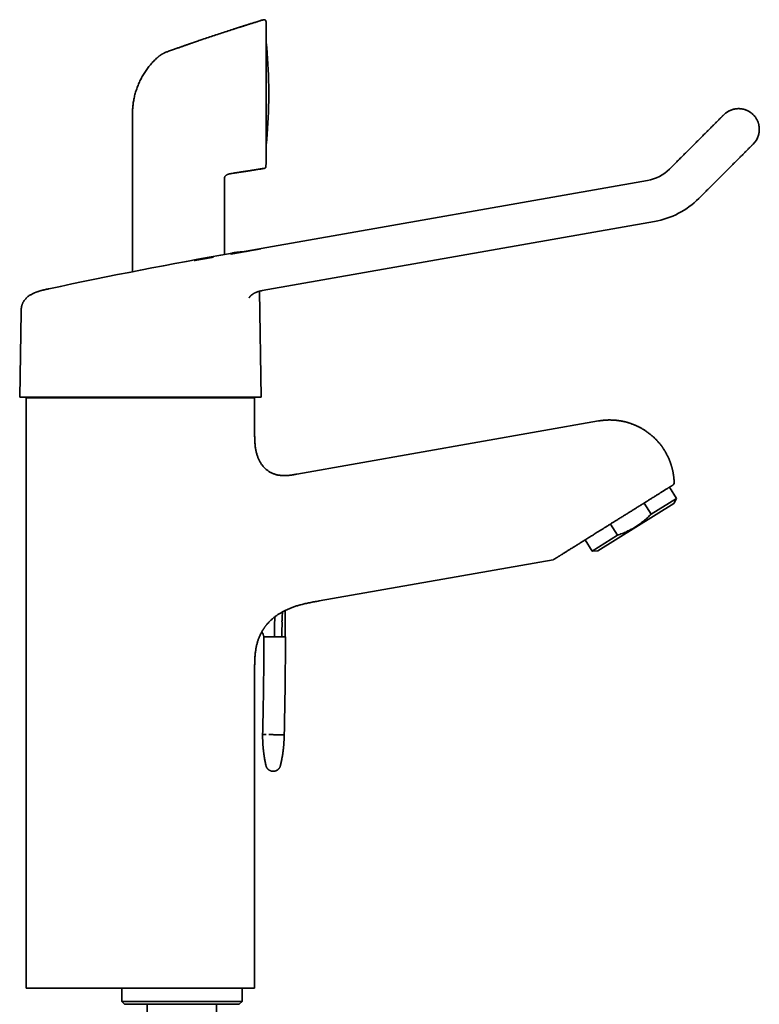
# Model space of a CAD drawing. Header units: millimetres. Extents: x 8 to 747, y 12 to 1054.
# Tile 26 of 26: x 568 to 746, y 817 to 1054. Entities that reach past the tile are written whole.
import ezdxf

# ---------------------------------------------------------------- set-up
doc = ezdxf.new("R2010")
doc.units = ezdxf.units.MM

msp = doc.modelspace()

# ---------------------------------------------------------------- linework, layer by layer
at = {"color": 7, "linetype": 'Continuous', "lineweight": 35}
for p, q in [((627.3, 1052.99), (627.23, 1053.62)), ((627.3, 1052.98), (627.23, 1053.61)), ((627.3, 1052.96), (627.3, 1052.97)), ((627.3, 1019.56), (627.3, 1052.96)), ((627.88, 1034.49), (627.88, 1038.02)), ((595.07, 1031.44), (595.07, 1018.78)), ((595.07, 1018.78), (595.07, 993.37)), ((626.79, 1018.24), (626.79, 1018.25)), ((627.21, 1018.67), (627.22, 1018.78)), ((627.22, 1018.78), (627.3, 1019.54)), ((627.22, 1018.78), (627.3, 1019.53)), ((627.3, 1019.55), (627.3, 1019.56)), ((617.19, 997.51), (617.19, 1015.59)), ((617.2, 1015.88), (617.21, 1015.93)), ((617.22, 1015.99), (617.23, 1016.05)), ((619.06, 1017.04), (619.11, 1017.05)), ((619.06, 1017.04), (619.11, 1017.05)), ((719.11, 1015.31), (626.08, 998.91)), ((626.29, 988.79), (720.84, 1005.46)), ((613, 996.6), (612.57, 996.52)), ((614.6, 996.88), (614.27, 996.83)), ((619.3, 997.89), (619.11, 997.85)), ((570.93, 988.01), (570.89, 987.99)), ((626.09, 963.15), (625.65, 988.65)), ((568.25, 983.63), (567.89, 963.15)), ((569.73, 963.15), (569.49, 963.01)), ((569.49, 963.01), (569.49, 820.8)), ((624.49, 963.01), (569.49, 963.01)), ((624.49, 963.01), (624.25, 963.15)), ((624.49, 954.71), (624.49, 963.01)), ((707.35, 957.4), (634.67, 944.59)), ((726.12, 938.76), (724.43, 941.46)), ((725.44, 937.49), (707.2, 926.09)), ((718.32, 937.64), (720.01, 934.94)), ((726.12, 938.76), (720.01, 934.94)), ((725.44, 937.49), (726.12, 938.76)), ((710.19, 932.56), (711.87, 929.86)), ((711.74, 933.53), (711.75, 933.53)), ((711.87, 929.86), (705.76, 926.04)), ((704.08, 928.74), (705.76, 926.04)), ((705.76, 926.04), (707.2, 926.09)), ((640.06, 914.06), (696.42, 923.99)), ((640.06, 914.06), (640.06, 914.06)), ((629.32, 909.9), (629.3, 908.4)), ((629.28, 905.42), (629.3, 908.15)), ((629.3, 908.4), (629.3, 908.15)), ((626.68, 905.44), (627.53, 905.43)), ((631.02, 905.4), (631.88, 905.39)), ((624.49, 820.8), (624.49, 897.46)), ((624.49, 897.46), (624.49, 897.46)), ((569.49, 820.8), (624.49, 820.8)), ((592.46, 820.8), (592.46, 817.58)), ((621.46, 817.58), (621.46, 820.8)), ((592.46, 817.58), (593.16, 816.88)), ((592.46, 817.58), (621.46, 817.58)), ((620.76, 816.88), (593.16, 816.88)), ((598.61, 816.88), (598.61, 814.88)), ((615.31, 814.88), (615.31, 816.88)), ((620.76, 816.88), (621.46, 817.58))]:
    msp.add_line(p, q, dxfattribs=at)
at = {"color": 7, "linetype": 'Continuous', "lineweight": 35, "flags": 128}
for points in [[(737.52, 1031.17), (737.52, 1031.17), (737.52, 1031.16), (737.51, 1031.15), (737.49, 1031.14), (737.48, 1031.12), (737.46, 1031.1), (737.44, 1031.08), (737.41, 1031.05), (737.38, 1031.02), (737.34, 1030.99), (737.31, 1030.95), (737.27, 1030.91), (737.22, 1030.87), (737.17, 1030.82), (737.12, 1030.77), (737.07, 1030.71), (737.01, 1030.66), (736.95, 1030.59), (736.88, 1030.53), (736.81, 1030.46), (736.74, 1030.39), (736.67, 1030.31), (736.59, 1030.23), (736.51, 1030.15), (736.42, 1030.07), (736.33, 1029.98), (736.24, 1029.89), (736.15, 1029.79), (736.05, 1029.69), (735.95, 1029.59), (735.84, 1029.49), (735.73, 1029.38), (735.62, 1029.27), (735.51, 1029.16), (735.39, 1029.04), (735.27, 1028.92), (735.15, 1028.8), (735.02, 1028.67), (734.9, 1028.54), (734.76, 1028.41), (734.63, 1028.28), (734.49, 1028.14), (734.35, 1028), (734.21, 1027.86), (734.07, 1027.71), (733.92, 1027.56), (733.77, 1027.41), (733.61, 1027.26), (733.46, 1027.1), (733.3, 1026.95), (733.14, 1026.79), (732.98, 1026.62), (732.81, 1026.46), (732.65, 1026.29), (732.48, 1026.12), (732.3, 1025.95), (732.13, 1025.78), (731.95, 1025.6), (731.78, 1025.42), (731.6, 1025.24), (731.41, 1025.06), (731.23, 1024.88), (731.04, 1024.69), (730.86, 1024.5), (730.67, 1024.31), (730.48, 1024.12), (730.28, 1023.93), (730.09, 1023.74), (729.89, 1023.54), (729.7, 1023.34), (729.5, 1023.14), (729.3, 1022.94), (729.1, 1022.74), (728.89, 1022.54), (728.69, 1022.33), (728.48, 1022.13), (728.28, 1021.92), (728.07, 1021.72), (727.86, 1021.51), (727.65, 1021.3), (727.44, 1021.09), (727.23, 1020.88), (727.02, 1020.67), (726.81, 1020.45), (726.59, 1020.24), (726.38, 1020.03), (726.17, 1019.81), (725.95, 1019.6), (725.74, 1019.38), (725.52, 1019.17), (725.31, 1018.95), (725.09, 1018.74), (724.87, 1018.52), (724.66, 1018.3), (724.44, 1018.09)], [(744.59, 1031.17), (744.59, 1031.17), (744.59, 1031.17), (744.59, 1031.17), (744.59, 1031.17), (744.59, 1031.17), (744.59, 1031.17), (744.59, 1031.17), (744.59, 1031.17)], [(731.51, 1011.02), (731.73, 1011.23), (731.94, 1011.45), (732.16, 1011.66), (732.38, 1011.88), (732.59, 1012.1), (732.81, 1012.31), (733.02, 1012.53), (733.24, 1012.74), (733.45, 1012.96), (733.67, 1013.17), (733.88, 1013.38), (734.09, 1013.59), (734.3, 1013.81), (734.51, 1014.02), (734.72, 1014.23), (734.93, 1014.44), (735.14, 1014.64), (735.35, 1014.85), (735.55, 1015.06), (735.76, 1015.26), (735.96, 1015.47), (736.17, 1015.67), (736.37, 1015.87), (736.57, 1016.07), (736.77, 1016.27), (736.96, 1016.47), (737.16, 1016.66), (737.35, 1016.86), (737.55, 1017.05), (737.74, 1017.24), (737.93, 1017.43), (738.12, 1017.62), (738.3, 1017.8), (738.48, 1017.99), (738.67, 1018.17), (738.85, 1018.35), (739.03, 1018.53), (739.2, 1018.7), (739.38, 1018.88), (739.55, 1019.05), (739.72, 1019.22), (739.88, 1019.39), (740.05, 1019.55), (740.21, 1019.72), (740.37, 1019.88), (740.53, 1020.03), (740.69, 1020.19), (740.84, 1020.34), (740.99, 1020.49), (741.14, 1020.64), (741.28, 1020.79), (741.42, 1020.93), (741.56, 1021.07), (741.7, 1021.2), (741.84, 1021.34), (741.97, 1021.47), (742.1, 1021.6), (742.22, 1021.72), (742.34, 1021.85), (742.46, 1021.97), (742.58, 1022.08), (742.69, 1022.2), (742.8, 1022.31), (742.91, 1022.42), (743.02, 1022.52), (743.12, 1022.62), (743.22, 1022.72), (743.31, 1022.82), (743.4, 1022.91), (743.49, 1023), (743.58, 1023.08), (743.66, 1023.16), (743.74, 1023.24), (743.81, 1023.32), (743.88, 1023.39), (743.95, 1023.46), (744.02, 1023.52), (744.08, 1023.58), (744.14, 1023.64), (744.19, 1023.7), (744.24, 1023.75), (744.29, 1023.8), (744.34, 1023.84), (744.38, 1023.88), (744.42, 1023.92), (744.45, 1023.95), (744.48, 1023.98), (744.51, 1024.01), (744.53, 1024.03), (744.55, 1024.05), (744.57, 1024.07), (744.58, 1024.08), (744.59, 1024.09), (744.59, 1024.1), (744.59, 1024.1)], [(612.56, 996.52), (612.9, 996.58), (613.01, 996.6)], [(614.27, 996.83), (614.54, 996.87), (614.6, 996.88)], [(623.9, 998.52), (621.96, 998.18), (620.67, 997.95)], [(567.89, 963.15), (567.9, 963.15), (567.93, 963.15), (567.98, 963.15), (568.05, 963.15), (568.14, 963.15), (568.25, 963.15), (568.38, 963.15), (568.53, 963.15), (568.69, 963.15), (568.88, 963.15), (569.09, 963.15), (569.31, 963.15), (569.56, 963.15), (569.82, 963.15), (570.11, 963.15), (570.41, 963.15), (570.73, 963.15), (571.06, 963.15), (571.42, 963.15), (571.79, 963.15), (572.18, 963.15), (572.59, 963.15), (573.01, 963.15), (573.45, 963.15), (573.9, 963.15), (574.38, 963.15), (574.86, 963.15), (575.36, 963.15), (575.88, 963.15), (576.41, 963.15), (576.96, 963.15), (577.52, 963.15), (578.09, 963.15), (578.68, 963.15), (579.28, 963.15), (579.89, 963.15), (580.51, 963.15), (581.14, 963.15), (581.79, 963.15), (582.44, 963.15), (583.11, 963.15), (583.78, 963.15), (584.46, 963.15), (585.15, 963.15), (585.85, 963.15), (586.56, 963.15), (587.28, 963.15), (588, 963.15), (588.73, 963.15), (589.46, 963.15), (590.2, 963.15), (590.94, 963.15), (591.69, 963.15), (592.44, 963.15), (593.19, 963.15), (593.95, 963.15), (594.71, 963.15), (595.47, 963.15), (596.23, 963.15), (596.99, 963.15)], [(596.99, 963.15), (597.75, 963.15), (598.51, 963.15), (599.27, 963.15), (600.03, 963.15), (600.79, 963.15), (601.54, 963.15), (602.29, 963.15), (603.04, 963.15), (603.78, 963.15), (604.52, 963.15), (605.26, 963.15), (605.98, 963.15), (606.7, 963.15), (607.42, 963.15), (608.13, 963.15), (608.83, 963.15), (609.52, 963.15), (610.2, 963.15), (610.88, 963.15), (611.54, 963.15), (612.2, 963.15), (612.84, 963.15), (613.47, 963.15), (614.09, 963.15), (614.71, 963.15), (615.3, 963.15), (615.89, 963.15), (616.46, 963.15), (617.02, 963.15), (617.57, 963.15), (618.1, 963.15), (618.62, 963.15), (619.12, 963.15), (619.61, 963.15), (620.08, 963.15), (620.53, 963.15), (620.97, 963.15), (621.4, 963.15), (621.8, 963.15), (622.19, 963.15), (622.56, 963.15), (622.92, 963.15), (623.26, 963.15), (623.57, 963.15), (623.88, 963.15), (624.16, 963.15), (624.42, 963.15), (624.67, 963.15), (624.89, 963.15), (625.1, 963.15), (625.29, 963.15), (625.45, 963.15), (625.6, 963.15), (625.73, 963.15), (625.84, 963.15), (625.93, 963.15), (626, 963.15), (626.05, 963.15), (626.08, 963.15), (626.09, 963.15)]]:
    msp.add_lwpolyline(points, dxfattribs=at)
at = {"color": 7, "linetype": 'Continuous', "lineweight": 35}
for centre, radius, start, end in [((627, 1052.96), 0.3, 0, 2.4304), ((497.89, 1036.26), 130, 0.7841, 5.477), ((626.88, 1038.02), 1, 0, 0.7841), ((497.89, 1036.26), 130, 354.523, 359.2159), ((626.88, 1034.49), 1, 359.2159, 0), ((741.06, 1027.63), 5, 315, 343.5901), ((627, 1019.56), 0.3, 355.963, 0), ((717.37, 1025.16), 10, 280.0009, 314.999), ((717.37, 1025.16), 20, 280.0007, 314.999), ((717.37, 1025.16), 20, 280.0004, 314.999), ((838.91, -248.69), 1265.77, 100, 102.03705), ((725.04, 942.43), 0.5, 302, 1.1152), ((-97.24, 902.28), 729.12, 0.60819, 0.74364), ((625.32, 909.93), 4, 359.5287, 3.6566), ((-97.24, 902.28), 729.12, 0.57434, 0.60819), ((-97.24, 902.28), 729.12, 0.24447, 0.57434), ((625.18, 905.43), 1.5, 0.2496, 48.0675), ((-153.69, 902.56), 785.58, 358.48658, 0.20666)]:
    msp.add_arc(centre, radius, start, end, dxfattribs=at)
for points, knots in [([(626.59, 1054.04), (625.6, 1053.74), (623.63, 1053.13), (620.69, 1052.2), (617.75, 1051.25), (614.81, 1050.28), (612.49, 1049.51), (611.16, 1049.05), (610.79, 1048.92)], [0, 0, 0, 0, 0.186137, 0.372274, 0.558412, 0.744549, 0.930686, 1, 1, 1, 1]), ([(626.59, 1054.04), (626.53, 1054.02), (626.31, 1053.95), (625.94, 1053.84), (625.48, 1053.7), (625.03, 1053.56), (624.6, 1053.42), (624.19, 1053.3), (623.8, 1053.18), (623.43, 1053.06), (623.07, 1052.95), (622.72, 1052.84), (622.39, 1052.73), (622.08, 1052.64), (621.79, 1052.54), (621.51, 1052.46), (621.25, 1052.37), (621.02, 1052.3), (620.81, 1052.23), (620.62, 1052.17), (620.45, 1052.12), (620.29, 1052.07), (620.15, 1052.02), (620.01, 1051.98), (619.9, 1051.94), (619.8, 1051.91), (619.71, 1051.88), (619.64, 1051.86), (619.59, 1051.84), (619.55, 1051.83), (619.51, 1051.81), (619.47, 1051.8), (619.44, 1051.79), (619.41, 1051.78), (619.37, 1051.77), (619.34, 1051.76), (619.3, 1051.75), (619.25, 1051.74), (619.23, 1051.73), (619.21, 1051.73)], [0, 0, 0, 0, 0.0218216, 0.0853471, 0.146596, 0.2055685, 0.2622646, 0.3157327, 0.3670051, 0.416082, 0.4629635, 0.5085388, 0.5518284, 0.5928322, 0.6315505, 0.6679833, 0.7021306, 0.7339925, 0.7604537, 0.785101, 0.8079345, 0.8289542, 0.8481602, 0.8652578, 0.8806059, 0.8942046, 0.9060539, 0.913866, 0.9206809, 0.9269782, 0.9316453, 0.9363562, 0.9411929, 0.9462314, 0.9533757, 0.9611306, 0.9696, 0.9838094, 1, 1, 1, 1]), ([(627.23, 1053.62), (627.23, 1053.63), (627.22, 1053.67), (627.21, 1053.72), (627.19, 1053.77), (627.17, 1053.81), (627.14, 1053.86), (627.1, 1053.91), (627.06, 1053.95), (627.01, 1053.98), (626.96, 1054.01), (626.9, 1054.03), (626.85, 1054.05), (626.79, 1054.06), (626.74, 1054.07), (626.69, 1054.06), (626.63, 1054.06), (626.6, 1054.05), (626.59, 1054.04)], [0, 0, 0, 0, 0.0559503, 0.1142702, 0.1747866, 0.2372637, 0.3014032, 0.3668486, 0.4331945, 0.5, 0.5668055, 0.6331514, 0.6985968, 0.7627363, 0.8252134, 0.8857298, 0.9440497, 1, 1, 1, 1]), ([(626.59, 1054.04), (626.59, 1054.04), (626.59, 1054.04), (626.59, 1054.04), (626.59, 1054.04), (626.59, 1054.04)], [0, 0, 0, 0, 0.298993, 0.668604, 1, 1, 1, 1]), ([(619.54, 1051.83), (619.53, 1051.82), (619.51, 1051.81), (619.47, 1051.8), (619.44, 1051.79), (619.41, 1051.78), (619.37, 1051.77), (619.34, 1051.76), (619.3, 1051.75), (619.25, 1051.74), (619.23, 1051.73), (619.21, 1051.73)], [0, 0, 0, 0, 0.063914, 0.128427, 0.194663, 0.263663, 0.361502, 0.467701, 0.583685, 0.778278, 1, 1, 1, 1]), ([(610.79, 1048.93), (610.78, 1048.92), (610.76, 1048.91), (610.72, 1048.9), (610.69, 1048.89), (610.66, 1048.88), (610.64, 1048.87), (610.62, 1048.86), (610.59, 1048.85), (610.57, 1048.84), (610.54, 1048.83), (610.51, 1048.82), (610.47, 1048.81), (610.41, 1048.79), (610.34, 1048.76), (610.25, 1048.73), (610.15, 1048.7), (610.03, 1048.66), (609.89, 1048.61), (609.74, 1048.56), (609.58, 1048.5), (609.41, 1048.44), (609.22, 1048.38), (609.01, 1048.31), (608.77, 1048.22), (608.51, 1048.13), (608.23, 1048.03), (607.93, 1047.93), (607.61, 1047.82), (607.28, 1047.7), (606.93, 1047.58), (606.57, 1047.45), (606.19, 1047.32), (605.78, 1047.18), (605.36, 1047.03), (604.92, 1046.87), (604.46, 1046.7), (603.98, 1046.53), (603.54, 1046.37), (603.25, 1046.27), (603.13, 1046.23)], [0, 0, 0, 0, 0.012991, 0.024222, 0.03372, 0.039732, 0.044821, 0.049035, 0.052455, 0.055234, 0.058539, 0.062676, 0.067773, 0.075011, 0.083582, 0.095234, 0.10869, 0.12395, 0.141015, 0.159885, 0.180174, 0.202203, 0.225973, 0.251483, 0.282699, 0.316177, 0.351918, 0.389922, 0.430189, 0.47194, 0.515873, 0.561988, 0.610286, 0.661819, 0.715624, 0.7717, 0.830048, 0.890668, 0.953559, 1, 1, 1, 1]), ([(602.69, 1046.04), (602.63, 1046.01), (602.51, 1045.95), (602.35, 1045.86), (602.2, 1045.77), (602.09, 1045.71), (602.02, 1045.67), (601.99, 1045.65), (601.96, 1045.63), (601.93, 1045.61), (601.9, 1045.59), (601.88, 1045.57), (601.84, 1045.55), (601.79, 1045.52), (601.73, 1045.48), (601.66, 1045.43), (601.58, 1045.37), (601.49, 1045.3), (601.4, 1045.23), (601.31, 1045.16), (601.23, 1045.09), (601.12, 1045), (600.98, 1044.87), (600.86, 1044.76), (600.8, 1044.7)], [0, 0, 0, 0, 0.08756, 0.168985, 0.244014, 0.31247, 0.328653, 0.344425, 0.359786, 0.374739, 0.389283, 0.403422, 0.416222, 0.443748, 0.479373, 0.514938, 0.556065, 0.602781, 0.655122, 0.71313, 0.751284, 0.789497, 0.894789, 1, 1, 1, 1]), ([(602.69, 1046.04), (602.76, 1046.08), (602.91, 1046.15), (603.06, 1046.2), (603.13, 1046.23)], [0, 0, 0, 0, 0.5004397, 1, 1, 1, 1]), ([(603.13, 1046.23), (603.13, 1046.23), (603.13, 1046.23), (603.13, 1046.23), (603.13, 1046.23)], [0, 0, 0, 0, 0.455531, 1, 1, 1, 1]), ([(596.28, 1037.98), (596.36, 1038.16), (596.5, 1038.52), (596.74, 1039.05), (596.99, 1039.58), (597.26, 1040.1), (597.54, 1040.61), (597.84, 1041.1), (598.16, 1041.59), (598.49, 1042.07), (598.84, 1042.54), (599.2, 1043), (599.58, 1043.44), (599.97, 1043.88), (600.38, 1044.3), (600.66, 1044.56), (600.8, 1044.7)], [0, 0, 0, 0, 0.071429, 0.142858, 0.214286, 0.285714, 0.357143, 0.428572, 0.500001, 0.571431, 0.642859, 0.714287, 0.785714, 0.857142, 0.928571, 1, 1, 1, 1]), ([(595.07, 1031.44), (595.07, 1031.62), (595.08, 1031.98), (595.1, 1032.51), (595.14, 1033.04), (595.19, 1033.58), (595.26, 1034.11), (595.35, 1034.63), (595.46, 1035.18), (595.58, 1035.73), (595.73, 1036.3), (595.9, 1036.87), (596.08, 1037.43), (596.22, 1037.79), (596.28, 1037.98)], [0, 0, 0, 0, 0.0800003, 0.1600007, 0.2400012, 0.3200017, 0.4000019, 0.4800017, 0.5600014, 0.6480006, 0.7360004, 0.8240003, 0.9120002, 1, 1, 1, 1]), ([(619.11, 1017.05), (619.82, 1017.15), (621.26, 1017.36), (623.26, 1017.67), (625.1, 1017.96), (626.23, 1018.14), (626.79, 1018.24)], [0, 0, 0, 0, 0.28, 0.56, 0.78, 1, 1, 1, 1]), ([(619.3, 1017.07), (619.31, 1017.08), (619.32, 1017.08), (619.35, 1017.08), (619.38, 1017.09), (619.42, 1017.1), (619.46, 1017.1), (619.49, 1017.11), (619.53, 1017.12), (619.57, 1017.13), (619.6, 1017.13), (619.64, 1017.14), (619.67, 1017.14), (619.71, 1017.15), (619.77, 1017.16), (619.84, 1017.17), (619.93, 1017.18), (620.03, 1017.2), (620.15, 1017.21), (620.3, 1017.24), (620.47, 1017.26), (620.66, 1017.29), (620.88, 1017.32), (621.11, 1017.36), (621.37, 1017.4), (621.64, 1017.44), (621.93, 1017.48), (622.24, 1017.53), (622.57, 1017.58), (622.91, 1017.63), (623.28, 1017.69), (623.66, 1017.75), (624.07, 1017.81), (624.5, 1017.88), (624.95, 1017.95), (625.42, 1018.03), (625.9, 1018.1), (626.36, 1018.18), (626.66, 1018.23), (626.79, 1018.25)], [0, 0, 0, 0, 0.016939, 0.03231, 0.046153, 0.058528, 0.069516, 0.077699, 0.085095, 0.091834, 0.096559, 0.101096, 0.105543, 0.110003, 0.117666, 0.126833, 0.137563, 0.149855, 0.16371, 0.183227, 0.205184, 0.229584, 0.256424, 0.285814, 0.317662, 0.351968, 0.388733, 0.427957, 0.468872, 0.512159, 0.557817, 0.605846, 0.657299, 0.711221, 0.767611, 0.82647, 0.887796, 0.951591, 1, 1, 1, 1]), ([(626.79, 1018.24), (626.82, 1018.25), (626.88, 1018.26), (626.96, 1018.3), (627.03, 1018.35), (627.09, 1018.41), (627.14, 1018.48), (627.17, 1018.55), (627.2, 1018.62), (627.2, 1018.67), (627.21, 1018.69)], [0, 0, 0, 0, 0.132564, 0.2670221, 0.401143, 0.5327178, 0.6597633, 0.7806765, 0.8943129, 1, 1, 1, 1]), ([(626.79, 1018.24), (626.82, 1018.24), (626.87, 1018.25), (626.94, 1018.28), (627.01, 1018.33), (627.07, 1018.38), (627.13, 1018.45), (627.17, 1018.52), (627.19, 1018.6), (627.2, 1018.65), (627.21, 1018.68)], [0, 0, 0, 0, 0.119158, 0.243186, 0.370688, 0.5, 0.629312, 0.756814, 0.880842, 1, 1, 1, 1]), ([(627.21, 1018.68), (627.21, 1018.68), (627.21, 1018.68), (627.21, 1018.69), (627.21, 1018.69)], [0, 0, 0, 0, 0.871592, 1, 1, 1, 1]), ([(617.19, 1015.59), (617.19, 1015.63), (617.19, 1015.71), (617.19, 1015.8), (617.2, 1015.86), (617.2, 1015.88)], [0, 0, 0, 0, 0.391787, 0.7833276, 1, 1, 1, 1]), ([(617.2, 1015.88), (617.21, 1015.9), (617.21, 1015.96), (617.23, 1016.05), (617.27, 1016.15), (617.31, 1016.26), (617.38, 1016.35), (617.45, 1016.44), (617.53, 1016.52), (617.62, 1016.59), (617.72, 1016.65), (617.84, 1016.72), (617.99, 1016.79), (618.17, 1016.85), (618.36, 1016.91), (618.55, 1016.95), (618.74, 1016.99), (618.91, 1017.02), (619.01, 1017.03), (619.06, 1017.04)], [0, 0, 0, 0, 0.022446, 0.070367, 0.118314, 0.166199, 0.214134, 0.262205, 0.310252, 0.358112, 0.405963, 0.453898, 0.53613, 0.618434, 0.700672, 0.782766, 0.864745, 0.946738, 1, 1, 1, 1]), ([(626.09, 998.91), (626.08, 998.91), (626.04, 998.9), (625.97, 998.89), (625.88, 998.87), (625.82, 998.86), (625.76, 998.85), (625.72, 998.84), (625.69, 998.84), (625.66, 998.83), (625.63, 998.83), (625.59, 998.82), (625.54, 998.81), (625.47, 998.8), (625.38, 998.78), (625.27, 998.76), (625.15, 998.74), (625.05, 998.72), (624.96, 998.71), (624.9, 998.7), (624.83, 998.69), (624.78, 998.68), (624.73, 998.67), (624.7, 998.66), (624.66, 998.66), (624.62, 998.65), (624.55, 998.64), (624.48, 998.62), (624.4, 998.61), (624.31, 998.6), (624.23, 998.58), (624.14, 998.56), (624.05, 998.55), (623.96, 998.53), (623.86, 998.52), (623.77, 998.5), (623.7, 998.49), (623.63, 998.48), (623.58, 998.47), (623.54, 998.46), (623.51, 998.45), (623.49, 998.45), (623.45, 998.44), (623.41, 998.44), (623.36, 998.43), (623.3, 998.42), (623.23, 998.4), (623.13, 998.39), (623, 998.36), (622.82, 998.33), (622.64, 998.3), (622.48, 998.27), (622.36, 998.25), (622.27, 998.24), (622.19, 998.22), (622.13, 998.21), (622.08, 998.2), (622.05, 998.2), (622.03, 998.19), (622, 998.19), (621.97, 998.18), (621.93, 998.18), (621.87, 998.17), (621.8, 998.15), (621.73, 998.14), (621.65, 998.13), (621.57, 998.11), (621.48, 998.1), (621.38, 998.08), (621.26, 998.06), (621.16, 998.04), (621.08, 998.03), (621.02, 998.01), (620.96, 998), (620.92, 998), (620.88, 997.99), (620.85, 997.98), (620.82, 997.98), (620.78, 997.97), (620.74, 997.97), (620.68, 997.96), (620.62, 997.94), (620.55, 997.93), (620.47, 997.92), (620.36, 997.9), (620.25, 997.88), (620.15, 997.86), (620.04, 997.84), (619.94, 997.82), (619.85, 997.81), (619.76, 997.79), (619.68, 997.78), (619.59, 997.76), (619.5, 997.75), (619.41, 997.73), (619.33, 997.72), (619.26, 997.71), (619.21, 997.7), (619.16, 997.69), (619.13, 997.68), (619.1, 997.68), (619.07, 997.67), (619.04, 997.67), (619.01, 997.66), (618.99, 997.66), (618.96, 997.65), (618.93, 997.65), (618.91, 997.64), (618.89, 997.64), (618.87, 997.64), (618.85, 997.63), (618.84, 997.63), (618.83, 997.63), (618.82, 997.63), (618.82, 997.63), (618.81, 997.63), (618.8, 997.63), (618.8, 997.62), (618.79, 997.62), (618.79, 997.62), (618.79, 997.62)], [0, 0, 0, 0, 0.001286, 0.014473, 0.022286, 0.029197, 0.034751, 0.038953, 0.042195, 0.044912, 0.048425, 0.052732, 0.057833, 0.063727, 0.074019, 0.085629, 0.098426, 0.112406, 0.119067, 0.125967, 0.133011, 0.139051, 0.143746, 0.147099, 0.149816, 0.155106, 0.161819, 0.169956, 0.178841, 0.187748, 0.196677, 0.205629, 0.215502, 0.225402, 0.23533, 0.245125, 0.253719, 0.259814, 0.26494, 0.269097, 0.272285, 0.274748, 0.278206, 0.282686, 0.288349, 0.294998, 0.301709, 0.308364, 0.326969, 0.345163, 0.364119, 0.384405, 0.393752, 0.403356, 0.412446, 0.4199, 0.423743, 0.426937, 0.429482, 0.431532, 0.434364, 0.438962, 0.44498, 0.452417, 0.460873, 0.469135, 0.477119, 0.484825, 0.498231, 0.510703, 0.522242, 0.529441, 0.535979, 0.54174, 0.546723, 0.550931, 0.554361, 0.557022, 0.560348, 0.564849, 0.570787, 0.578026, 0.585321, 0.592369, 0.605496, 0.617678, 0.62829, 0.639087, 0.650073, 0.660748, 0.670009, 0.678241, 0.687377, 0.697877, 0.708614, 0.71947, 0.726945, 0.734615, 0.741432, 0.748079, 0.75426, 0.760903, 0.768027, 0.775646, 0.786368, 0.797984, 0.810512, 0.823965, 0.838351, 0.852598, 0.864977, 0.876341, 0.886696, 0.89605, 0.90463, 0.921088, 0.93938, 0.959107, 0.98007, 1, 1, 1, 1]), ([(614.27, 996.83), (614.26, 996.82), (614.21, 996.81), (614.14, 996.8), (614.05, 996.79), (613.91, 996.76), (613.72, 996.73), (613.48, 996.69), (613.23, 996.64), (612.96, 996.59), (612.71, 996.55), (612.49, 996.51), (612.29, 996.47), (612.08, 996.44), (611.87, 996.4), (611.67, 996.36), (611.46, 996.33), (611.26, 996.29), (611.06, 996.26), (610.88, 996.22), (610.71, 996.19), (610.55, 996.17), (610.42, 996.14), (610.31, 996.12), (610.24, 996.11), (610.18, 996.1), (610.14, 996.09), (610.1, 996.09), (610.07, 996.08), (610.03, 996.08), (610, 996.07), (609.97, 996.07), (609.94, 996.06), (609.91, 996.06), (609.9, 996.05), (609.89, 996.05)], [0, 0, 0, 0, 0.0118352, 0.0291196, 0.0491423, 0.0718419, 0.1213848, 0.1742655, 0.2304841, 0.2900416, 0.352939, 0.3959319, 0.4403576, 0.4862164, 0.533498, 0.579999, 0.6240419, 0.6711072, 0.7149991, 0.7557184, 0.7932655, 0.8276408, 0.8588449, 0.8801672, 0.8997066, 0.9088149, 0.9176178, 0.9262998, 0.9350531, 0.9440667, 0.9535157, 0.9635539, 0.9743126, 0.9899602, 1, 1, 1, 1]), ([(621.58, 998.11), (621.55, 998.11), (621.47, 998.12), (621.32, 998.12), (621.13, 998.11), (620.93, 998.1), (620.71, 998.09), (620.48, 998.06), (620.22, 998.03), (619.95, 997.99), (619.66, 997.95), (619.38, 997.9), (619.19, 997.87), (619.11, 997.85)], [0, 0, 0, 0, 0.033476, 0.102748, 0.177772, 0.258629, 0.345387, 0.442654, 0.546464, 0.656791, 0.773558, 0.896635, 1, 1, 1, 1]), ([(621.59, 998.11), (621.54, 998.12), (621.4, 998.12), (621.22, 998.12), (621.08, 998.11), (621.03, 998.11)], [0, 0, 0, 0, 0.242929, 0.748934, 1, 1, 1, 1]), ([(623.19, 998.4), (623.13, 998.39), (622.94, 998.35), (622.63, 998.3), (622.27, 998.23), (621.92, 998.17), (621.59, 998.11), (621.36, 998.07), (621.23, 998.05), (621.21, 998.05)], [0, 0, 0, 0, 0.089127, 0.284668, 0.470596, 0.646913, 0.813623, 0.97073, 1, 1, 1, 1]), ([(574.95, 989.25), (574.85, 989.23), (574.65, 989.19), (574.35, 989.12), (574.07, 989.06), (573.8, 989), (573.55, 988.94), (573.31, 988.88), (573.08, 988.82), (572.87, 988.76), (572.66, 988.69), (572.46, 988.63), (572.28, 988.57), (572.12, 988.52), (571.97, 988.46), (571.84, 988.42), (571.74, 988.37), (571.65, 988.34), (571.58, 988.31), (571.52, 988.28), (571.47, 988.26), (571.42, 988.24), (571.38, 988.23), (571.34, 988.21), (571.29, 988.19), (571.24, 988.17), (571.2, 988.14), (571.15, 988.12), (571.1, 988.1), (571.04, 988.07), (570.99, 988.05), (570.94, 988.02), (570.9, 988), (570.89, 987.99)], [0, 0, 0, 0, 0.06829, 0.133548, 0.195706, 0.254715, 0.310542, 0.363172, 0.412605, 0.458854, 0.507841, 0.55275, 0.59364, 0.630579, 0.663637, 0.692884, 0.718391, 0.737691, 0.754216, 0.768002, 0.779078, 0.788578, 0.798826, 0.810296, 0.823309, 0.838085, 0.854782, 0.873512, 0.894358, 0.917384, 0.94264, 0.970167, 1, 1, 1, 1]), ([(574.95, 989.25), (574.95, 989.25), (574.94, 989.25), (574.94, 989.25), (574.94, 989.25)], [0, 0, 0, 0, 0.096138, 1, 1, 1, 1]), ([(570.89, 987.99), (570.87, 987.98), (570.76, 987.93), (570.57, 987.82), (570.33, 987.68), (570.1, 987.52), (569.89, 987.36), (569.69, 987.2), (569.5, 987.03), (569.33, 986.86), (569.17, 986.68), (569.02, 986.49), (568.89, 986.3), (568.77, 986.11), (568.66, 985.91), (568.57, 985.71), (568.5, 985.51), (568.43, 985.31), (568.38, 985.1), (568.33, 984.86), (568.3, 984.62), (568.27, 984.37), (568.26, 984.13), (568.25, 983.88), (568.25, 983.71), (568.25, 983.63)], [0, 0, 0, 0, 0.013518, 0.066699, 0.118636, 0.169307, 0.217839, 0.265158, 0.311293, 0.356284, 0.400981, 0.444632, 0.487329, 0.529175, 0.570283, 0.610052, 0.649332, 0.68823, 0.726847, 0.772567, 0.818129, 0.863616, 0.909079, 0.95454, 1, 1, 1, 1]), ([(623.15, 987.06), (623.15, 987.06), (623.15, 987.06), (623.15, 987.07), (623.15, 987.07), (623.16, 987.08), (623.17, 987.09), (623.18, 987.11), (623.19, 987.13), (623.21, 987.16), (623.23, 987.18), (623.25, 987.21), (623.27, 987.24), (623.3, 987.28), (623.32, 987.31), (623.35, 987.34), (623.37, 987.36), (623.39, 987.39), (623.41, 987.41), (623.44, 987.44), (623.46, 987.47), (623.49, 987.49), (623.51, 987.52), (623.53, 987.54), (623.55, 987.56), (623.58, 987.58), (623.61, 987.61), (623.65, 987.65), (623.69, 987.69), (623.74, 987.73), (623.78, 987.77), (623.83, 987.81), (623.88, 987.84), (623.93, 987.88), (623.98, 987.92), (624.03, 987.95), (624.08, 987.98), (624.12, 988.01), (624.15, 988.03), (624.18, 988.05), (624.22, 988.07), (624.27, 988.11), (624.33, 988.14), (624.4, 988.18), (624.47, 988.22), (624.54, 988.25), (624.59, 988.28), (624.64, 988.3), (624.69, 988.33), (624.73, 988.35), (624.78, 988.36), (624.83, 988.38), (624.88, 988.41), (624.94, 988.43), (625, 988.45), (625.06, 988.48), (625.12, 988.5), (625.18, 988.52), (625.24, 988.54), (625.3, 988.56), (625.38, 988.58), (625.46, 988.6), (625.54, 988.63), (625.62, 988.65), (625.68, 988.66), (625.73, 988.67), (625.76, 988.68), (625.79, 988.69), (625.83, 988.7), (625.87, 988.71), (625.91, 988.72), (625.95, 988.72), (625.99, 988.73), (626.04, 988.74), (626.09, 988.75), (626.14, 988.76), (626.18, 988.77), (626.22, 988.78), (626.25, 988.78), (626.27, 988.79), (626.28, 988.79)], [0, 0, 0, 0, 0.003529, 0.01936, 0.034656, 0.053985, 0.07263, 0.090609, 0.108781, 0.131442, 0.148288, 0.16624, 0.186411, 0.201728, 0.222492, 0.231338, 0.244439, 0.258566, 0.268866, 0.280331, 0.294036, 0.305692, 0.31577, 0.324539, 0.332485, 0.341583, 0.354185, 0.368745, 0.385135, 0.401983, 0.418928, 0.435973, 0.452135, 0.468389, 0.484735, 0.500318, 0.513816, 0.525215, 0.534512, 0.542266, 0.552219, 0.565075, 0.584484, 0.603682, 0.623081, 0.637207, 0.650733, 0.663362, 0.67498, 0.685361, 0.694599, 0.705157, 0.718944, 0.732053, 0.744973, 0.758616, 0.771076, 0.783705, 0.796458, 0.809376, 0.82592, 0.842877, 0.856379, 0.875351, 0.889805, 0.895912, 0.901155, 0.906515, 0.914146, 0.92363, 0.931697, 0.938799, 0.946238, 0.955061, 0.96524, 0.974797, 0.982566, 0.989019, 0.996102, 1, 1, 1, 1]), ([(725.54, 942.44), (725.54, 942.48), (725.54, 942.61), (725.53, 942.82), (725.52, 943.08), (725.5, 943.35), (725.48, 943.61), (725.45, 943.87), (725.42, 944.14), (725.38, 944.4), (725.34, 944.66), (725.3, 944.92), (725.25, 945.18), (725.19, 945.44), (725.13, 945.69), (725.07, 945.95), (725, 946.21), (724.93, 946.46), (724.86, 946.71), (724.78, 946.97), (724.69, 947.22), (724.6, 947.47), (724.51, 947.71), (724.41, 947.96), (724.31, 948.2), (724.2, 948.45), (724.1, 948.69), (723.98, 948.93), (723.86, 949.16), (723.74, 949.4), (723.62, 949.63), (723.49, 949.86), (723.35, 950.09), (723.21, 950.31), (723.07, 950.54), (722.93, 950.76), (722.78, 950.98), (722.63, 951.19), (722.47, 951.41), (722.31, 951.62), (722.15, 951.83), (721.98, 952.03), (721.81, 952.23), (721.63, 952.43), (721.45, 952.63), (721.27, 952.82), (721.09, 953.01), (720.9, 953.2), (720.71, 953.39), (720.52, 953.57), (720.32, 953.74), (720.12, 953.92), (719.92, 954.09), (719.71, 954.26), (719.5, 954.42), (719.29, 954.58), (719.07, 954.74), (718.86, 954.89), (718.64, 955.04), (718.41, 955.18), (718.19, 955.33), (717.96, 955.46), (717.73, 955.6), (717.5, 955.73), (717.26, 955.85), (717.03, 955.98), (716.79, 956.1), (716.55, 956.21), (716.3, 956.32), (716.06, 956.43), (715.81, 956.53), (715.56, 956.62), (715.31, 956.72), (715.05, 956.81), (714.8, 956.89), (714.54, 956.97), (714.28, 957.05), (714.02, 957.12), (713.76, 957.19), (713.5, 957.25), (713.23, 957.31), (712.96, 957.36), (712.7, 957.41), (712.43, 957.45), (712.15, 957.49), (711.88, 957.53), (711.61, 957.56), (711.34, 957.58), (711.08, 957.6), (710.83, 957.62), (710.58, 957.63), (710.33, 957.63), (710.08, 957.64), (709.84, 957.64), (709.59, 957.63), (709.34, 957.62), (709.09, 957.61), (708.85, 957.59), (708.61, 957.57), (708.37, 957.55), (708.14, 957.52), (707.94, 957.49), (707.76, 957.47), (707.57, 957.44), (707.44, 957.42), (707.35, 957.4)], [0, 0, 0, 0, 0.004465, 0.014335, 0.024205, 0.034075, 0.043947, 0.053819, 0.063692, 0.073565, 0.083439, 0.093314, 0.10319, 0.113066, 0.122943, 0.13282, 0.142698, 0.152577, 0.162456, 0.172337, 0.182217, 0.192099, 0.201981, 0.211864, 0.221748, 0.231633, 0.241518, 0.251404, 0.261291, 0.271179, 0.281068, 0.290957, 0.300848, 0.31074, 0.320632, 0.330526, 0.340421, 0.350317, 0.360214, 0.370112, 0.380012, 0.389913, 0.399816, 0.40972, 0.419625, 0.429532, 0.439441, 0.449352, 0.459265, 0.46918, 0.479097, 0.489016, 0.498938, 0.508863, 0.51879, 0.52872, 0.538653, 0.54859, 0.55853, 0.568473, 0.578421, 0.588374, 0.598331, 0.608292, 0.61826, 0.628233, 0.638212, 0.648198, 0.658191, 0.668192, 0.678202, 0.68822, 0.698249, 0.708289, 0.71834, 0.728405, 0.738483, 0.748578, 0.758689, 0.768819, 0.778971, 0.789146, 0.799346, 0.809576, 0.819838, 0.830138, 0.840479, 0.850869, 0.860195, 0.869517, 0.878834, 0.888144, 0.897445, 0.906736, 0.916012, 0.925267, 0.934494, 0.943677, 0.95279, 0.961778, 0.970508, 0.978548, 0.984836, 0.990617, 1, 1, 1, 1]), ([(634.68, 944.59), (634.53, 944.56), (634.25, 944.51), (633.82, 944.44), (633.39, 944.37), (632.97, 944.32), (632.54, 944.28), (632.12, 944.25), (631.73, 944.24), (631.37, 944.24), (631.04, 944.26), (630.72, 944.28), (630.4, 944.33), (630.08, 944.38), (629.77, 944.45), (629.47, 944.54), (629.17, 944.63), (628.87, 944.75), (628.58, 944.88), (628.3, 945.02), (628.03, 945.18), (627.76, 945.35), (627.51, 945.53), (627.28, 945.72), (627.06, 945.92), (626.85, 946.12), (626.64, 946.34), (626.45, 946.57), (626.26, 946.82), (626.07, 947.08), (625.89, 947.37), (625.72, 947.66), (625.56, 947.97), (625.42, 948.28), (625.28, 948.61), (625.16, 948.95), (625.04, 949.32), (624.93, 949.7), (624.84, 950.1), (624.76, 950.5), (624.68, 950.92), (624.62, 951.37), (624.58, 951.84), (624.54, 952.31), (624.52, 952.78), (624.5, 953.26), (624.49, 953.74), (624.49, 954.23), (624.49, 954.55), (624.49, 954.71)], [0, 0, 0, 0, 0.02484, 0.049639, 0.074353, 0.098945, 0.123382, 0.147638, 0.171696, 0.190457, 0.209091, 0.227603, 0.246, 0.264292, 0.282492, 0.300615, 0.31868, 0.336705, 0.35471, 0.372718, 0.39075, 0.408829, 0.426975, 0.443687, 0.460489, 0.477397, 0.494423, 0.511582, 0.528883, 0.547932, 0.567175, 0.586622, 0.606279, 0.626154, 0.646248, 0.666564, 0.689167, 0.712032, 0.735155, 0.758524, 0.782127, 0.808728, 0.835576, 0.862641, 0.889891, 0.91729, 0.9448, 0.972383, 1, 1, 1, 1]), ([(711.75, 933.53), (711.89, 933.62), (712.16, 933.79), (712.56, 934.04), (712.97, 934.29), (713.38, 934.55), (713.79, 934.81), (714.2, 935.07), (714.62, 935.32), (715.03, 935.58), (715.44, 935.84), (715.85, 936.09), (716.26, 936.35), (716.66, 936.6), (717.07, 936.85), (717.47, 937.1), (717.86, 937.35), (718.25, 937.59), (718.63, 937.83), (719.01, 938.07), (719.38, 938.3), (719.74, 938.53), (720.1, 938.75), (720.45, 938.97), (720.79, 939.18), (721.12, 939.39), (721.44, 939.59), (721.75, 939.78), (722.05, 939.97), (722.34, 940.15), (722.61, 940.32), (722.88, 940.49), (723.13, 940.65), (723.37, 940.8), (723.6, 940.94), (723.82, 941.07), (724.02, 941.2), (724.21, 941.32), (724.38, 941.43), (724.54, 941.53), (724.69, 941.62), (724.82, 941.7), (724.93, 941.77), (725.03, 941.83), (725.12, 941.89), (725.19, 941.93), (725.24, 941.96), (725.28, 941.99), (725.31, 942), (725.31, 942), (725.31, 942.01)], [0, 0, 0, 0, 0.02088, 0.041701, 0.062494, 0.083288, 0.104113, 0.125, 0.145877, 0.166696, 0.187488, 0.208283, 0.22911, 0.25, 0.270876, 0.291695, 0.312487, 0.333282, 0.35411, 0.375, 0.395877, 0.416696, 0.437488, 0.458283, 0.47911, 0.5, 0.520876, 0.541696, 0.562488, 0.583283, 0.60411, 0.625, 0.645877, 0.666696, 0.687489, 0.708283, 0.729111, 0.75, 0.770876, 0.791696, 0.812488, 0.833283, 0.85411, 0.875, 0.895877, 0.916697, 0.937489, 0.958283, 0.979111, 1, 1, 1, 1]), ([(711.87, 929.86), (712.07, 929.93), (712.45, 930.07), (713.03, 930.29), (713.59, 930.52), (714.15, 930.77), (714.69, 931.03), (715.22, 931.31), (715.73, 931.6), (716.23, 931.9), (716.73, 932.22), (717.22, 932.56), (717.71, 932.92), (718.18, 933.29), (718.65, 933.68), (719.11, 934.09), (719.56, 934.51), (719.86, 934.8), (720.01, 934.94)], [0, 0, 0, 0, 0.063985, 0.12754, 0.190673, 0.253412, 0.31581, 0.37683, 0.437669, 0.498413, 0.559155, 0.621231, 0.683494, 0.746029, 0.808907, 0.872179, 0.935875, 1, 1, 1, 1]), ([(698.34, 925.15), (698.39, 925.19), (698.52, 925.26), (698.73, 925.39), (698.97, 925.55), (699.23, 925.71), (699.51, 925.88), (699.8, 926.07), (700.11, 926.26), (700.43, 926.46), (700.77, 926.67), (701.12, 926.89), (701.48, 927.12), (701.86, 927.35), (702.25, 927.6), (702.64, 927.84), (703.04, 928.09), (703.45, 928.34), (703.87, 928.61), (704.3, 928.88), (704.74, 929.16), (705.18, 929.43), (705.63, 929.71), (706.08, 929.99), (706.55, 930.29), (707.04, 930.6), (707.57, 930.92), (708.13, 931.27), (708.7, 931.63), (709.28, 931.99), (709.88, 932.37), (710.48, 932.75), (711.11, 933.14), (711.53, 933.4), (711.74, 933.53)], [0, 0, 0, 0, 0.015281, 0.037095, 0.059651, 0.082943, 0.107407, 0.132621, 0.15858, 0.185285, 0.212742, 0.24045, 0.268893, 0.298068, 0.327976, 0.357076, 0.38684, 0.41727, 0.448367, 0.480134, 0.512569, 0.543761, 0.575542, 0.60791, 0.640863, 0.674403, 0.712527, 0.751383, 0.790973, 0.831299, 0.872365, 0.914172, 0.956718, 1, 1, 1, 1]), ([(698.34, 925.16), (698.34, 925.16), (698.28, 925.11), (698.16, 925.04), (697.98, 924.93), (697.81, 924.82), (697.64, 924.72), (697.49, 924.62), (697.35, 924.53), (697.24, 924.47), (697.18, 924.43), (697.13, 924.4), (697.1, 924.38), (697.06, 924.35), (697.02, 924.33), (696.97, 924.3), (696.91, 924.26), (696.84, 924.21), (696.77, 924.17), (696.71, 924.14), (696.67, 924.11), (696.65, 924.1), (696.65, 924.09)], [0, 0, 0, 0, 0.001201, 0.075729, 0.148767, 0.225447, 0.300591, 0.374297, 0.446671, 0.517822, 0.542364, 0.566746, 0.590975, 0.615055, 0.638992, 0.662792, 0.718379, 0.773311, 0.837959, 0.901928, 0.965362, 1, 1, 1, 1]), ([(696.42, 923.99), (696.43, 924), (696.47, 924.01), (696.52, 924.03), (696.58, 924.06), (696.63, 924.08), (696.65, 924.09)], [0, 0, 0, 0, 0.2471662, 0.5000275, 0.7509594, 1, 1, 1, 1]), ([(624.49, 897.46), (624.49, 897.65), (624.49, 898.02), (624.49, 898.56), (624.5, 899.09), (624.51, 899.61), (624.54, 900.1), (624.57, 900.59), (624.6, 901.05), (624.65, 901.5), (624.71, 901.93), (624.77, 902.36), (624.84, 902.77), (624.93, 903.17), (625.01, 903.54), (625.11, 903.91), (625.21, 904.26), (625.32, 904.59), (625.43, 904.9), (625.55, 905.2), (625.66, 905.49), (625.78, 905.76), (625.9, 906.01), (626.02, 906.25), (626.14, 906.47), (626.26, 906.68), (626.37, 906.88), (626.47, 907.05), (626.57, 907.2), (626.66, 907.35), (626.76, 907.49), (626.86, 907.64), (626.97, 907.79), (627.09, 907.95), (627.22, 908.12), (627.37, 908.3), (627.53, 908.5), (627.71, 908.7), (627.9, 908.9), (628.1, 909.11), (628.31, 909.33), (628.54, 909.54), (628.78, 909.75), (629.02, 909.96), (629.27, 910.16), (629.52, 910.35), (629.8, 910.55), (630.08, 910.75), (630.38, 910.94), (630.69, 911.13), (631.01, 911.32), (631.35, 911.51), (631.69, 911.68), (632.04, 911.85), (632.4, 912.02), (632.77, 912.18), (633.16, 912.34), (633.56, 912.49), (633.96, 912.63), (634.37, 912.77), (634.78, 912.9), (635.21, 913.03), (635.67, 913.15), (636.16, 913.28), (636.68, 913.4), (637.21, 913.52), (637.76, 913.63), (638.32, 913.74), (638.89, 913.85), (639.47, 913.95), (639.86, 914.02), (640.06, 914.06)], [0, 0, 0, 0, 0.02168, 0.042832, 0.063444, 0.083508, 0.103017, 0.121632, 0.139705, 0.157236, 0.174227, 0.191011, 0.207241, 0.222922, 0.23806, 0.252661, 0.266732, 0.280278, 0.293278, 0.305765, 0.317745, 0.329222, 0.340197, 0.350493, 0.360309, 0.369648, 0.378511, 0.386021, 0.393152, 0.399903, 0.406508, 0.413437, 0.420706, 0.428315, 0.436268, 0.445726, 0.455636, 0.466002, 0.476831, 0.488128, 0.499901, 0.512157, 0.524904, 0.53675, 0.549003, 0.561672, 0.574762, 0.588282, 0.601986, 0.616119, 0.630687, 0.645699, 0.660381, 0.675476, 0.690987, 0.706921, 0.723281, 0.740071, 0.756298, 0.772911, 0.78991, 0.807296, 0.825066, 0.845351, 0.866107, 0.887326, 0.909, 0.931118, 0.953667, 0.976632, 1, 1, 1, 1]), ([(631.21, 911.43), (631.2, 911.38), (631.19, 911.1), (631.16, 910.65), (631.13, 910.07), (631.11, 909.72), (631.1, 909.55)], [0, 0, 0, 0, 0.075197, 0.438743, 0.720793, 1, 1, 1, 1]), ([(631.02, 905.4), (631.03, 905.63), (631.05, 906.1), (631.07, 906.8), (631.08, 907.55), (631.08, 908.33), (631.08, 908.88), (631.07, 909.16)], [0, 0, 0, 0, 0.1856339, 0.3722814, 0.5599691, 0.7807831, 1, 1, 1, 1]), ([(631.07, 909.16), (631.07, 909.18), (631.07, 909.22), (631.08, 909.27), (631.08, 909.32), (631.09, 909.38), (631.09, 909.46), (631.1, 909.52), (631.1, 909.55)], [0, 0, 0, 0, 0.136932, 0.275376, 0.419204, 0.561144, 0.780661, 1, 1, 1, 1]), ([(626.68, 905.44), (626.68, 904.34), (626.69, 902.14), (626.68, 898.83), (626.66, 895.53), (626.62, 892.18), (626.57, 888.77), (626.5, 885.31), (626.44, 883.01), (626.41, 881.86)], [0, 0, 0, 0, 0.139996, 0.279997, 0.419999, 0.560002, 0.706671, 0.853338, 1, 1, 1, 1]), ([(628.16, 905.43), (628.12, 905.43), (628.04, 905.43), (627.93, 905.43), (627.84, 905.43), (627.75, 905.43), (627.68, 905.43), (627.62, 905.43), (627.57, 905.43), (627.54, 905.43), (627.53, 905.43)], [0, 0, 0, 0, 0.131904, 0.262655, 0.391776, 0.518841, 0.643479, 0.765379, 0.884286, 1, 1, 1, 1]), ([(629.28, 905.42), (629.23, 905.42), (629.14, 905.42), (628.99, 905.42), (628.85, 905.42), (628.7, 905.42), (628.56, 905.42), (628.42, 905.42), (628.29, 905.42), (628.2, 905.43), (628.16, 905.43)], [0, 0, 0, 0, 0.118176, 0.2392, 0.362678, 0.488165, 0.61517, 0.743172, 0.871629, 1, 1, 1, 1]), ([(630.39, 905.41), (630.35, 905.41), (630.27, 905.41), (630.14, 905.41), (630, 905.41), (629.85, 905.41), (629.71, 905.41), (629.56, 905.41), (629.42, 905.42), (629.33, 905.42), (629.28, 905.42)], [0, 0, 0, 0, 0.128371, 0.256828, 0.38483, 0.511835, 0.637322, 0.7608, 0.881824, 1, 1, 1, 1]), ([(631.02, 905.4), (631.01, 905.4), (630.99, 905.4), (630.94, 905.4), (630.88, 905.4), (630.8, 905.4), (630.72, 905.4), (630.62, 905.41), (630.51, 905.41), (630.43, 905.41), (630.39, 905.41)], [0, 0, 0, 0, 0.115714, 0.234621, 0.356521, 0.481159, 0.608224, 0.737345, 0.868096, 1, 1, 1, 1]), ([(626.41, 881.86), (626.41, 881.8), (626.41, 881.7), (626.41, 881.54), (626.41, 881.4), (626.41, 881.26), (626.42, 881.13), (626.42, 880.99), (626.42, 880.84), (626.42, 880.67), (626.43, 880.55), (626.43, 880.45), (626.43, 880.38), (626.44, 880.31), (626.44, 880.22), (626.44, 880.12), (626.45, 880.01), (626.46, 879.87), (626.47, 879.72), (626.48, 879.55), (626.49, 879.36), (626.5, 879.16), (626.52, 878.94), (626.54, 878.71), (626.56, 878.46), (626.59, 878.2), (626.61, 877.93), (626.65, 877.65), (626.69, 877.34), (626.73, 877.03), (626.78, 876.7), (626.83, 876.35), (626.89, 875.98), (626.96, 875.6), (627.03, 875.21), (627.11, 874.81), (627.17, 874.53), (627.21, 874.39)], [0, 0, 0, 0, 0.0218691, 0.0422577, 0.0613721, 0.0794892, 0.0966095, 0.1127475, 0.1364006, 0.1580246, 0.1776183, 0.1866534, 0.1955449, 0.2056935, 0.2172375, 0.2301775, 0.2445137, 0.2632028, 0.2838324, 0.3064029, 0.3309149, 0.3578678, 0.386834, 0.4178138, 0.450807, 0.4858133, 0.5221534, 0.5604338, 0.6006533, 0.6428102, 0.6878221, 0.7348462, 0.7838789, 0.834916, 0.8879526, 0.9429828, 1, 1, 1, 1]), ([(626.41, 881.86), (626.42, 881.86), (626.42, 881.86), (626.44, 881.86), (626.48, 881.86), (626.53, 881.86), (626.6, 881.85), (626.68, 881.85), (626.77, 881.85), (626.87, 881.85), (626.99, 881.85), (627.12, 881.85), (627.22, 881.85), (627.27, 881.85)], [0, 0, 0, 0, 0.093098, 0.18629, 0.279559, 0.372891, 0.466269, 0.55968, 0.647768, 0.735857, 0.823934, 0.911986, 1, 1, 1, 1]), ([(627.89, 881.84), (627.94, 881.84), (628.02, 881.84), (628.15, 881.84), (628.29, 881.84), (628.44, 881.84), (628.58, 881.84), (628.73, 881.84), (628.87, 881.84), (628.96, 881.84), (629.01, 881.83)], [0, 0, 0, 0, 0.128371, 0.256828, 0.38483, 0.511835, 0.637322, 0.7608, 0.881824, 1, 1, 1, 1]), ([(630.13, 881.83), (630.09, 881.83), (630, 881.83), (629.87, 881.83), (629.73, 881.83), (629.59, 881.83), (629.44, 881.83), (629.3, 881.83), (629.15, 881.83), (629.06, 881.83), (629.01, 881.83)], [0, 0, 0, 0, 0.128371, 0.256828, 0.38483, 0.511835, 0.637322, 0.7608, 0.881824, 1, 1, 1, 1]), ([(630.13, 881.83), (630.17, 881.83), (630.25, 881.82), (630.36, 881.82), (630.45, 881.82), (630.54, 881.82), (630.61, 881.82), (630.67, 881.82), (630.72, 881.82), (630.75, 881.82), (630.76, 881.82)], [0, 0, 0, 0, 0.131904, 0.262655, 0.391776, 0.518841, 0.643479, 0.765379, 0.884286, 1, 1, 1, 1]), ([(630.7, 874.36), (630.73, 874.49), (630.78, 874.74), (630.87, 875.11), (630.94, 875.46), (631.01, 875.81), (631.07, 876.14), (631.13, 876.47), (631.19, 876.81), (631.24, 877.15), (631.29, 877.47), (631.33, 877.77), (631.36, 878.03), (631.39, 878.28), (631.42, 878.5), (631.44, 878.71), (631.46, 878.91), (631.47, 879.09), (631.49, 879.25), (631.5, 879.4), (631.51, 879.54), (631.52, 879.65), (631.53, 879.76), (631.54, 879.87), (631.54, 879.99), (631.55, 880.16), (631.57, 880.39), (631.58, 880.65), (631.59, 880.88), (631.6, 881.07), (631.6, 881.21), (631.6, 881.31), (631.6, 881.36), (631.6, 881.43), (631.61, 881.5), (631.61, 881.59), (631.61, 881.7), (631.61, 881.77), (631.61, 881.81)], [0, 0, 0, 0, 0.051942, 0.1020935, 0.1504494, 0.1970048, 0.241756, 0.2846995, 0.3329867, 0.3787552, 0.422002, 0.4627246, 0.4969499, 0.5291608, 0.5593569, 0.5875379, 0.6137036, 0.6378543, 0.6599902, 0.6801116, 0.6973666, 0.712803, 0.7272314, 0.7419617, 0.757012, 0.7723818, 0.8098743, 0.849139, 0.8759752, 0.9014035, 0.9251246, 0.9327282, 0.9401382, 0.9480909, 0.9580311, 0.9699971, 0.9839873, 1, 1, 1, 1]), ([(630.76, 881.82), (630.81, 881.82), (630.91, 881.82), (631.05, 881.82), (631.17, 881.82), (631.28, 881.82), (631.37, 881.82), (631.44, 881.81), (631.51, 881.81), (631.55, 881.81), (631.59, 881.81), (631.61, 881.81), (631.61, 881.81), (631.61, 881.81)], [0, 0, 0, 0, 0.093349, 0.18674, 0.280158, 0.373587, 0.46701, 0.560413, 0.648446, 0.736434, 0.824365, 0.912224, 1, 1, 1, 1]), ([(627.21, 874.39), (627.22, 874.34), (627.24, 874.25), (627.29, 874.12), (627.34, 873.99), (627.4, 873.89), (627.47, 873.79), (627.53, 873.71), (627.58, 873.64), (627.64, 873.58), (627.69, 873.53), (627.74, 873.48), (627.8, 873.42), (627.87, 873.37), (627.96, 873.31), (628.06, 873.24), (628.17, 873.19), (628.28, 873.14), (628.4, 873.1), (628.52, 873.06), (628.65, 873.04), (628.79, 873.02), (628.89, 873.01), (628.94, 873.01)], [0, 0, 0, 0, 0.062538, 0.121969, 0.177821, 0.229691, 0.277246, 0.320219, 0.358407, 0.391661, 0.419885, 0.448564, 0.48241, 0.521412, 0.565527, 0.614663, 0.668661, 0.717209, 0.768785, 0.823158, 0.880045, 0.939117, 1, 1, 1, 1]), ([(628.94, 873.01), (628.99, 873.01), (629.09, 873.01), (629.23, 873.03), (629.36, 873.06), (629.48, 873.09), (629.59, 873.13), (629.69, 873.17), (629.77, 873.2), (629.84, 873.24), (629.9, 873.28), (629.96, 873.32), (630.03, 873.36), (630.1, 873.42), (630.18, 873.49), (630.27, 873.57), (630.35, 873.66), (630.42, 873.76), (630.49, 873.86), (630.55, 873.97), (630.61, 874.1), (630.66, 874.23), (630.68, 874.32), (630.7, 874.36)], [0, 0, 0, 0, 0.0631408, 0.1231315, 0.1794938, 0.2318279, 0.2798124, 0.3231998, 0.361808, 0.3955102, 0.4242234, 0.4526219, 0.4862364, 0.5250412, 0.5689636, 0.6178787, 0.6715972, 0.7198469, 0.7710523, 0.8249728, 0.8813254, 0.9397872, 1, 1, 1, 1])]:
    msp.add_open_spline(points, degree=3, knots=knots, dxfattribs=at)
for points in [[(737.52, 1031.17), (737.59, 1031.23), (737.72, 1031.36), (737.94, 1031.54), (738.16, 1031.71), (738.4, 1031.87), (738.64, 1032.01), (738.89, 1032.14), (739.14, 1032.25), (739.41, 1032.35), (739.67, 1032.44), (739.94, 1032.51), (740.22, 1032.56), (740.5, 1032.6), (740.78, 1032.63), (741.06, 1032.64), (741.34, 1032.63), (741.62, 1032.6), (741.9, 1032.56), (742.17, 1032.51), (742.44, 1032.44), (742.71, 1032.35), (742.97, 1032.25), (743.23, 1032.14), (743.48, 1032.01), (743.72, 1031.87), (743.95, 1031.71), (744.18, 1031.54), (744.39, 1031.36), (744.53, 1031.23), (744.59, 1031.17)], [(744.59, 1031.17), (744.66, 1031.1), (744.78, 1030.98), (744.95, 1030.77), (745.12, 1030.56), (745.27, 1030.34), (745.41, 1030.11), (745.53, 1029.87), (745.65, 1029.63), (745.75, 1029.38), (745.83, 1029.13), (745.91, 1028.87), (745.96, 1028.61), (746.01, 1028.34), (746.04, 1028.08), (746.06, 1027.81), (746.06, 1027.54), (746.05, 1027.28), (746.02, 1027.01), (745.98, 1026.75), (745.93, 1026.48), (745.88, 1026.31), (745.86, 1026.23)]]:
    msp.add_open_spline(points, degree=3, dxfattribs=at)

doc.saveas('drawing.dxf')
